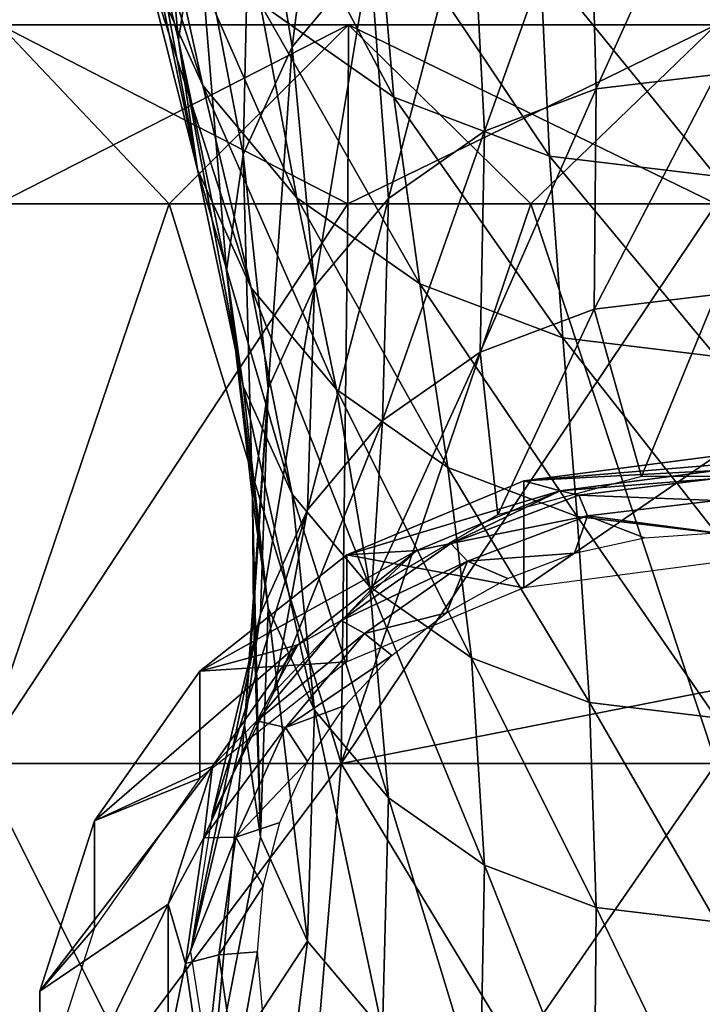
# Model space of a CAD drawing. Header units: millimetres. Extents: x -27 to 27, y -375 to 166.
# Tile 42 of 49: x -6.62 to -0.13, y 136.19 to 145.55. Entities that reach past the tile are written whole.
import ezdxf

# ---------------------------------------------------------------- set-up
doc = ezdxf.new("R2010")
doc.units = ezdxf.units.MM
doc.header["$LTSCALE"] = 62.577778
for name, color, linetype in [('33', 7, 'CONTINUOUS'), ('35', 7, 'CONTINUOUS'), ('36', 7, 'CONTINUOUS'), ('38', 7, 'CONTINUOUS'), ('40', 7, 'CONTINUOUS'), ('42', 7, 'CONTINUOUS'), ('44', 7, 'CONTINUOUS'), ('45', 7, 'CONTINUOUS')]:
    doc.layers.add(name, color=color, linetype=linetype)

msp = doc.modelspace()

# ---------------------------------------------------------------- linework, layer by layer
at = {"layer": '33', "color": 7, "linetype": 'CONTINUOUS', "true_color": 0xa2afbf}
for points in [[(-3.5656, 138.4774, -19.0745), (-7.0098, 138.4774, -18.0945), (-3.5043, 143.8, -15.3552), (-3.5656, 138.4774, -19.0745)], [(-3.5043, 143.8, -15.3552), (-7.0098, 138.4774, -18.0945), (-5.2014, 143.8, -14.8663), (-3.5043, 143.8, -15.3552)], [(-5.2014, 143.8, -14.8663), (-7.0098, 138.4774, -18.0945), (-6.8331, 143.8, -14.1905), (-5.2014, 143.8, -14.8663)], [(-7.0098, 138.4774, 18.0945), (-3.5656, 138.4774, 19.0745), (-5.2014, 143.8, 14.8663), (-7.0098, 138.4774, 18.0945)], [(-6.8331, 143.8, 14.1905), (-7.0098, 138.4774, 18.0945), (-5.2014, 143.8, 14.8663), (-6.8331, 143.8, 14.1905)], [(-5.2014, 143.8, 14.8663), (-3.5656, 138.4774, 19.0745), (-3.5043, 143.8, 15.3552), (-5.2014, 143.8, 14.8663)], [(0, 139.1768, -18.9983), (-3.5656, 138.4774, -19.0745), (0, 143.8, -15.75), (0, 139.1768, -18.9983)], [(0, 143.8, -15.75), (-3.5656, 138.4774, -19.0745), (-1.7632, 143.8, -15.651), (0, 143.8, -15.75)], [(-1.7632, 143.8, -15.651), (-3.5656, 138.4774, -19.0745), (-3.5043, 143.8, -15.3552), (-1.7632, 143.8, -15.651)], [(-3.5656, 138.4774, 19.0745), (0, 138.4774, 19.4049), (-1.7632, 143.8, 15.651), (-3.5656, 138.4774, 19.0745)], [(-3.5043, 143.8, 15.3552), (-3.5656, 138.4774, 19.0745), (-1.7632, 143.8, 15.651), (-3.5043, 143.8, 15.3552)], [(-1.7632, 143.8, 15.651), (0, 138.4774, 19.4049), (0, 143.8, 15.75), (-1.7632, 143.8, 15.651)], [(0, 138.4772, -19.405), (-3.5656, 138.4774, -19.0745), (0, 139.1768, -18.9983), (0, 138.4772, -19.405)], [(-4.0605, 132.6023, -21.7219), (-7.9828, 132.6023, -20.606), (-3.5656, 138.4774, -19.0745), (-4.0605, 132.6023, -21.7219)], [(-3.5656, 138.4774, -19.0745), (-7.9828, 132.6023, -20.606), (-7.0098, 138.4774, -18.0945), (-3.5656, 138.4774, -19.0745)], [(-7.9828, 132.6023, 20.606), (-4.0605, 132.6023, 21.7219), (-7.0098, 138.4774, 18.0945), (-7.9828, 132.6023, 20.606)], [(-7.0098, 138.4774, 18.0945), (-4.0605, 132.6023, 21.7219), (-3.5656, 138.4774, 19.0745), (-7.0098, 138.4774, 18.0945)], [(0, 138.4772, -19.405), (-4.0605, 132.6023, -21.7219), (-3.5656, 138.4774, -19.0745), (0, 138.4772, -19.405)], [(-4.0605, 132.6023, 21.7219), (0, 132.6023, 22.0982), (-3.5656, 138.4774, 19.0745), (-4.0605, 132.6023, 21.7219)], [(0, 134.122, -21.5166), (-4.0605, 132.6023, -21.7219), (0, 138.4772, -19.405), (0, 134.122, -21.5166)], [(-3.5656, 138.4774, 19.0745), (0, 132.6023, 22.0982), (0, 138.4774, 19.4049), (-3.5656, 138.4774, 19.0745)]]:
    msp.add_3dface(points, dxfattribs=at)
at = {"layer": '35', "color": 7, "linetype": 'CONTINUOUS', "true_color": 0xa2afbf}
for points in [[(-5.2014, 143.8, -14.8663), (-6.8331, 143.8, -14.1905), (-3.4962, 145.5, -15.3082), (-5.2014, 143.8, -14.8663)], [(-3.4962, 145.5, -15.3082), (-6.8331, 143.8, -14.1905), (-6.8152, 145.5, -14.146), (-3.4962, 145.5, -15.3082)], [(-6.8331, 143.8, 14.1905), (-5.2014, 143.8, 14.8663), (-6.8152, 145.5, 14.146), (-6.8331, 143.8, 14.1905)], [(-5.2014, 143.8, 14.8663), (-3.5043, 143.8, 15.3552), (-6.8152, 145.5, 14.146), (-5.2014, 143.8, 14.8663)], [(-6.8152, 145.5, 14.146), (-3.5043, 143.8, 15.3552), (-3.4962, 145.5, 15.3082), (-6.8152, 145.5, 14.146)], [(-3.5043, 143.8, -15.3552), (-5.2014, 143.8, -14.8663), (-3.4962, 145.5, -15.3082), (-3.5043, 143.8, -15.3552)], [(-1.7632, 143.8, -15.651), (-3.5043, 143.8, -15.3552), (0, 145.5, -15.7024), (-1.7632, 143.8, -15.651)], [(0, 145.5, -15.7024), (-3.5043, 143.8, -15.3552), (-3.4962, 145.5, -15.3082), (0, 145.5, -15.7024)], [(-3.5043, 143.8, 15.3552), (-1.7632, 143.8, 15.651), (-3.4962, 145.5, 15.3082), (-3.5043, 143.8, 15.3552)], [(-1.7632, 143.8, 15.651), (0, 143.8, 15.75), (-3.4962, 145.5, 15.3082), (-1.7632, 143.8, 15.651)], [(-3.4962, 145.5, 15.3082), (0, 143.8, 15.75), (0, 145.5, 15.7024), (-3.4962, 145.5, 15.3082)], [(0, 143.8, -15.75), (-1.7632, 143.8, -15.651), (0, 145.5, -15.7024), (0, 143.8, -15.75)]]:
    msp.add_3dface(points, dxfattribs=at)
at = {"layer": '36', "color": 7, "linetype": 'CONTINUOUS', "true_color": 0xa2afbf}
for points in [[(-3.4962, 145.5, -15.3082), (-6.8152, 145.5, -14.146), (-3.4962, 145.5, 15.3082), (-3.4962, 145.5, -15.3082)], [(-6.8152, 145.5, -14.146), (-6.8152, 145.5, 14.146), (-3.4962, 145.5, 15.3082), (-6.8152, 145.5, -14.146)], [(0, 145.5, -15.7024), (-3.4962, 145.5, -15.3082), (0, 145.5, 15.7024), (0, 145.5, -15.7024)], [(-3.4962, 145.5, -15.3082), (-3.4962, 145.5, 15.3082), (0, 145.5, 15.7024), (-3.4962, 145.5, -15.3082)]]:
    msp.add_3dface(points, dxfattribs=at)
at = {"layer": '38', "color": 7, "linetype": 'CONTINUOUS', "true_color": 0xa2afbf}
for points in [[(0, 141.4039, 18.9521), (-1.831, 141.1634, 19.0592), (0, 141.3158, 20.2965), (0, 141.4039, 18.9521)], [(0, 141.3158, 20.2965), (-1.831, 141.1634, 19.0592), (0, 141.2645, 21.6718), (0, 141.3158, 20.2965)], [(0, 141.2645, 21.6718), (-1.831, 141.1634, 19.0592), (-1.4837, 141.0696, 21.7586), (0, 141.2645, 21.6718)], [(-1.831, 141.1634, 19.0592), (-3.5138, 140.4615, 19.3717), (-1.4837, 141.0696, 21.7586), (-1.831, 141.1634, 19.0592)], [(-1.4837, 141.0696, 21.7586), (-3.5138, 140.4615, 19.3717), (-2.8473, 140.5008, 22.0119), (-1.4837, 141.0696, 21.7586)], [(-3.5138, 140.4615, 19.3717), (-4.912, 139.3549, 19.8644), (-2.8473, 140.5008, 22.0119), (-3.5138, 140.4615, 19.3717)], [(-2.8473, 140.5008, 22.0119), (-4.912, 139.3549, 19.8644), (-3.9801, 139.604, 22.4112), (-2.8473, 140.5008, 22.0119)], [(-4.912, 139.3549, 19.8644), (-5.9125, 137.9329, 20.4975), (-3.9801, 139.604, 22.4112), (-4.912, 139.3549, 19.8644)], [(-3.9801, 139.604, 22.4112), (-5.9125, 137.9329, 20.4975), (-4.7906, 138.452, 22.9241), (-3.9801, 139.604, 22.4112)], [(-5.9125, 137.9329, 20.4975), (-6.4338, 136.311, 21.2196), (-4.7906, 138.452, 22.9241), (-5.9125, 137.9329, 20.4975)], [(-4.7906, 138.452, 22.9241), (-6.4338, 136.311, 21.2196), (-5.2129, 137.1381, 23.5091), (-4.7906, 138.452, 22.9241)], [(-6.4338, 136.311, 21.2196), (-6.4338, 134.6207, 21.9722), (-5.2129, 137.1381, 23.5091), (-6.4338, 136.311, 21.2196)], [(-5.2129, 137.1381, 23.5091), (-6.4338, 134.6207, 21.9722), (-5.2129, 135.7687, 24.1188), (-5.2129, 137.1381, 23.5091)]]:
    msp.add_3dface(points, dxfattribs=at)
at = {"layer": '40', "color": 7, "linetype": 'CONTINUOUS', "true_color": 0xa2afbf}
for points in [[(0, 141.2645, 21.6718), (-1.4837, 141.0696, 21.7586), (0, 141.186, 22.0375), (0, 141.2645, 21.6718)], [(0, 141.186, 22.0375), (-1.4837, 141.0696, 21.7586), (-1.306, 141.029, 22.1074), (0, 141.186, 22.0375)], [(0, 141.186, 22.0375), (-1.306, 141.029, 22.1074), (0, 140.9784, 22.349), (0, 141.186, 22.0375)], [(-1.4837, 141.0696, 21.7586), (-2.8473, 140.5008, 22.0119), (-2.523, 140.5684, 22.3125), (-1.4837, 141.0696, 21.7586)], [(-1.306, 141.029, 22.1074), (-1.4837, 141.0696, 21.7586), (-2.523, 140.5684, 22.3125), (-1.306, 141.029, 22.1074)], [(-1.306, 141.029, 22.1074), (-2.523, 140.5684, 22.3125), (-1.2241, 140.8312, 22.4146), (-1.306, 141.029, 22.1074)], [(0, 140.9784, 22.349), (-1.306, 141.029, 22.1074), (-1.2241, 140.8312, 22.4146), (0, 140.9784, 22.349)], [(0, 140.9784, 22.349), (-1.2241, 140.8312, 22.4146), (0, 140.6715, 22.5621), (0, 140.9784, 22.349)], [(-1.2241, 140.8312, 22.4146), (-2.523, 140.5684, 22.3125), (-2.3649, 140.3996, 22.6068), (-1.2241, 140.8312, 22.4146)], [(-1.2241, 140.8312, 22.4146), (-2.3649, 140.3996, 22.6068), (-1.3481, 140.4765, 22.6489), (-1.2241, 140.8312, 22.4146)], [(-0.6822, 140.6225, 22.5839), (-1.2241, 140.8312, 22.4146), (-1.3481, 140.4765, 22.6489), (-0.6822, 140.6225, 22.5839)], [(0, 140.6715, 22.5621), (-1.2241, 140.8312, 22.4146), (-0.6822, 140.6225, 22.5839), (0, 140.6715, 22.5621)], [(-2.523, 140.5684, 22.3125), (-2.8473, 140.5008, 22.0119), (-3.5681, 139.8359, 22.6386), (-2.523, 140.5684, 22.3125)], [(-2.523, 140.5684, 22.3125), (-3.5681, 139.8359, 22.6386), (-2.3649, 140.3996, 22.6068), (-2.523, 140.5684, 22.3125)], [(-2.8473, 140.5008, 22.0119), (-3.9801, 139.604, 22.4112), (-3.5681, 139.8359, 22.6386), (-2.8473, 140.5008, 22.0119)], [(-1.3481, 140.4765, 22.6489), (-2.3649, 140.3996, 22.6068), (-1.9809, 140.237, 22.7555), (-1.3481, 140.4765, 22.6489)], [(-2.3649, 140.3996, 22.6068), (-3.5681, 139.8359, 22.6386), (-3.3444, 139.7129, 22.9125), (-2.3649, 140.3996, 22.6068)], [(-2.3649, 140.3996, 22.6068), (-3.3444, 139.7129, 22.9125), (-2.5648, 139.91, 22.9011), (-2.3649, 140.3996, 22.6068)], [(-1.9809, 140.237, 22.7555), (-2.3649, 140.3996, 22.6068), (-2.5648, 139.91, 22.9011), (-1.9809, 140.237, 22.7555)], [(-2.5648, 139.91, 22.9011), (-3.3444, 139.7129, 22.9125), (-3.0855, 139.5036, 23.0821), (-2.5648, 139.91, 22.9011)], [(-3.5681, 139.8359, 22.6386), (-3.9801, 139.604, 22.4112), (-4.37, 138.8811, 23.0637), (-3.5681, 139.8359, 22.6386)], [(-3.5681, 139.8359, 22.6386), (-4.37, 138.8811, 23.0637), (-3.3444, 139.7129, 22.9125), (-3.5681, 139.8359, 22.6386)], [(-3.3444, 139.7129, 22.9125), (-4.37, 138.8811, 23.0637), (-4.096, 138.818, 23.3109), (-3.3444, 139.7129, 22.9125)], [(-3.3444, 139.7129, 22.9125), (-4.096, 138.818, 23.3109), (-3.0855, 139.5036, 23.0821), (-3.3444, 139.7129, 22.9125)], [(-3.9801, 139.604, 22.4112), (-4.7906, 138.452, 22.9241), (-4.37, 138.8811, 23.0637), (-3.9801, 139.604, 22.4112)], [(-3.0855, 139.5036, 23.0821), (-4.096, 138.818, 23.3109), (-3.5301, 139.0279, 23.2939), (-3.0855, 139.5036, 23.0821)], [(-3.5301, 139.0279, 23.2939), (-4.096, 138.818, 23.3109), (-3.8876, 138.4946, 23.5313), (-3.5301, 139.0279, 23.2939)], [(-4.37, 138.8811, 23.0637), (-4.7906, 138.452, 22.9241), (-4.8741, 137.7693, 23.5587), (-4.37, 138.8811, 23.0637)], [(-4.37, 138.8811, 23.0637), (-4.8741, 137.7693, 23.5587), (-4.096, 138.818, 23.3109), (-4.37, 138.8811, 23.0637)], [(-4.096, 138.818, 23.3109), (-4.8741, 137.7693, 23.5587), (-4.5685, 137.776, 23.7749), (-4.096, 138.818, 23.3109)], [(-4.096, 138.818, 23.3109), (-4.5685, 137.776, 23.7749), (-3.8876, 138.4946, 23.5313), (-4.096, 138.818, 23.3109)], [(-3.8876, 138.4946, 23.5313), (-4.5685, 137.776, 23.7749), (-4.1494, 137.917, 23.7885), (-3.8876, 138.4946, 23.5313)], [(-4.7906, 138.452, 22.9241), (-5.2129, 137.1381, 23.5091), (-4.8741, 137.7693, 23.5587), (-4.7906, 138.452, 22.9241)], [(-4.1494, 137.917, 23.7885), (-4.5685, 137.776, 23.7749), (-4.309, 137.3091, 24.0591), (-4.1494, 137.917, 23.7885)], [(-4.8741, 137.7693, 23.5587), (-5.2129, 137.1381, 23.5091), (-5.0461, 136.5762, 24.0899), (-4.8741, 137.7693, 23.5587)], [(-4.8741, 137.7693, 23.5587), (-5.0461, 136.5762, 24.0899), (-4.5685, 137.776, 23.7749), (-4.8741, 137.7693, 23.5587)], [(-4.5685, 137.776, 23.7749), (-5.0461, 136.5762, 24.0899), (-4.7297, 136.6576, 24.2728), (-4.5685, 137.776, 23.7749)], [(-4.5685, 137.776, 23.7749), (-4.7297, 136.6576, 24.2728), (-4.309, 137.3091, 24.0591), (-4.5685, 137.776, 23.7749)], [(-4.309, 137.3091, 24.0591), (-4.7297, 136.6576, 24.2728), (-4.3627, 136.686, 24.3365), (-4.309, 137.3091, 24.0591)], [(-5.2129, 137.1381, 23.5091), (-5.2129, 135.7687, 24.1188), (-5.0461, 136.5762, 24.0899), (-5.2129, 137.1381, 23.5091)], [(-5.0461, 136.5762, 24.0899), (-4.8741, 135.3831, 24.6211), (-4.7297, 136.6576, 24.2728), (-5.0461, 136.5762, 24.0899)], [(-4.7297, 136.6576, 24.2728), (-4.8741, 135.3831, 24.6211), (-4.5685, 135.5393, 24.7707), (-4.7297, 136.6576, 24.2728)], [(-4.7297, 136.6576, 24.2728), (-4.5685, 135.5393, 24.7707), (-4.3627, 136.686, 24.3365), (-4.7297, 136.6576, 24.2728)], [(-4.3627, 136.686, 24.3365), (-4.5685, 135.5393, 24.7707), (-4.309, 136.0629, 24.614), (-4.3627, 136.686, 24.3365)], [(-5.0461, 136.5762, 24.0899), (-5.2129, 135.7687, 24.1188), (-4.8741, 135.3831, 24.6211), (-5.0461, 136.5762, 24.0899)]]:
    msp.add_3dface(points, dxfattribs=at)
at = {"layer": '42', "color": 7, "linetype": 'CONTINUOUS', "true_color": 0xa2afbf}
for points in [[(-1.831, 141.1634, 19.0592), (0, 141.4039, 18.9521), (-1.8313, 140.1465, 16.7753), (-1.831, 141.1634, 19.0592)], [(0, 141.4039, 18.9521), (0, 140.387, 16.6682), (-1.8313, 140.1465, 16.7753), (0, 141.4039, 18.9521)], [(-3.5138, 140.4615, 19.3717), (-1.831, 141.1634, 19.0592), (-1.8313, 140.1465, 16.7753), (-3.5138, 140.4615, 19.3717)], [(-4.912, 139.3549, 19.8644), (-3.5138, 140.4615, 19.3717), (-3.5142, 139.4444, 17.0879), (-4.912, 139.3549, 19.8644)], [(-3.5142, 139.4444, 17.0879), (-3.5138, 140.4615, 19.3717), (-1.8313, 140.1465, 16.7753), (-3.5142, 139.4444, 17.0879)], [(-4.9124, 138.3376, 17.5807), (-4.912, 139.3549, 19.8644), (-3.5142, 139.4444, 17.0879), (-4.9124, 138.3376, 17.5807)], [(-5.9125, 137.9329, 20.4975), (-4.912, 139.3549, 19.8644), (-4.9124, 138.3376, 17.5807), (-5.9125, 137.9329, 20.4975)], [(-5.9126, 136.9157, 18.2138), (-5.9125, 137.9329, 20.4975), (-4.9124, 138.3376, 17.5807), (-5.9126, 136.9157, 18.2138)], [(-6.4338, 136.311, 21.2196), (-5.9125, 137.9329, 20.4975), (-5.9126, 136.9157, 18.2138), (-6.4338, 136.311, 21.2196)], [(-6.4338, 135.2941, 18.9358), (-6.4338, 136.311, 21.2196), (-5.9126, 136.9157, 18.2138), (-6.4338, 135.2941, 18.9358)], [(-6.4338, 134.6207, 21.9722), (-6.4338, 136.311, 21.2196), (-6.4338, 133.6039, 19.6883), (-6.4338, 134.6207, 21.9722)], [(-6.4338, 133.6039, 19.6883), (-6.4338, 136.311, 21.2196), (-6.4338, 135.2941, 18.9358), (-6.4338, 133.6039, 19.6883)]]:
    msp.add_3dface(points, dxfattribs=at)
at = {"layer": '44', "color": 7, "linetype": 'CONTINUOUS'}
for points in [[(-4.9334, 146.5403, 43.2195), (-5.1135, 145.3582, 43.8145), (-5.4474, 148.8332, 48.0308), (-4.9334, 146.5403, 43.2195)], [(-5.4474, 148.8332, 48.0308), (-5.1135, 145.3582, 43.8145), (-5.3123, 146.1794, 45.659), (-5.4474, 148.8332, 48.0308)], [(-3.6115, 148.632, 42.2883), (-4.0333, 145.2926, 37.9421), (-4.4232, 147.6656, 42.7185), (-3.6115, 148.632, 42.2883)], [(-3.2932, 146.1737, 37.5498), (-4.0333, 145.2926, 37.9421), (-3.6115, 148.632, 42.2883), (-3.2932, 146.1737, 37.5498)], [(-4.4232, 147.6656, 42.7185), (-4.4985, 144.2665, 38.3989), (-4.9334, 146.5403, 43.2195), (-4.4232, 147.6656, 42.7185)], [(-4.0333, 145.2926, 37.9421), (-4.4985, 144.2665, 38.3989), (-4.4232, 147.6656, 42.7185), (-4.0333, 145.2926, 37.9421)], [(0, 147.4199, 36.9949), (-1.1414, 144.8914, 32.2928), (-1.2054, 147.2749, 37.0595), (0, 147.4199, 36.9949)], [(0, 145.0287, 32.2317), (-1.1414, 144.8914, 32.2928), (0, 147.4199, 36.9949), (0, 145.0287, 32.2317)], [(-1.2054, 147.2749, 37.0595), (-2.2051, 144.4889, 32.472), (-2.3286, 146.8499, 37.2487), (-1.2054, 147.2749, 37.0595)], [(-1.1414, 144.8914, 32.2928), (-2.2051, 144.4889, 32.472), (-1.2054, 147.2749, 37.0595), (-1.1414, 144.8914, 32.2928)], [(-2.3286, 146.8499, 37.2487), (-3.1184, 143.8487, 32.7571), (-3.2932, 146.1737, 37.5498), (-2.3286, 146.8499, 37.2487)], [(-2.2051, 144.4889, 32.472), (-3.1184, 143.8487, 32.7571), (-2.3286, 146.8499, 37.2487), (-2.2051, 144.4889, 32.472)], [(-4.9334, 146.5403, 43.2195), (-4.6574, 143.1664, 38.8917), (-5.1135, 145.3582, 43.8145), (-4.9334, 146.5403, 43.2195)], [(-4.4985, 144.2665, 38.3989), (-4.6574, 143.1664, 38.8917), (-4.9334, 146.5403, 43.2195), (-4.4985, 144.2665, 38.3989)], [(-3.2932, 146.1737, 37.5498), (-3.8193, 143.0143, 33.1286), (-4.0333, 145.2926, 37.9421), (-3.2932, 146.1737, 37.5498)], [(-3.1184, 143.8487, 32.7571), (-3.8193, 143.0143, 33.1286), (-3.2932, 146.1737, 37.5498), (-3.1184, 143.8487, 32.7571)], [(-4.0333, 145.2926, 37.9421), (-4.2599, 142.0426, 33.5612), (-4.4985, 144.2665, 38.3989), (-4.0333, 145.2926, 37.9421)], [(-3.8193, 143.0143, 33.1286), (-4.2599, 142.0426, 33.5612), (-4.0333, 145.2926, 37.9421), (-3.8193, 143.0143, 33.1286)], [(0, 142.9377, 27.346), (-1.1614, 142.7981, 27.4082), (0, 145.0287, 32.2317), (0, 142.9377, 27.346)], [(0, 145.0287, 32.2317), (-1.1614, 142.7981, 27.4082), (-1.1414, 144.8914, 32.2928), (0, 145.0287, 32.2317)], [(-1.1614, 142.7981, 27.4082), (-2.2436, 142.3885, 27.5905), (-1.1414, 144.8914, 32.2928), (-1.1614, 142.7981, 27.4082)], [(-1.1414, 144.8914, 32.2928), (-2.2436, 142.3885, 27.5905), (-2.2051, 144.4889, 32.472), (-1.1414, 144.8914, 32.2928)], [(-2.2436, 142.3885, 27.5905), (-3.1729, 141.7371, 27.8806), (-2.2051, 144.4889, 32.472), (-2.2436, 142.3885, 27.5905)], [(-2.2051, 144.4889, 32.472), (-3.1729, 141.7371, 27.8806), (-3.1184, 143.8487, 32.7571), (-2.2051, 144.4889, 32.472)], [(-4.4985, 144.2665, 38.3989), (-4.4101, 140.9987, 34.023), (-4.6574, 143.1664, 38.8917), (-4.4985, 144.2665, 38.3989)], [(-4.2599, 142.0426, 33.5612), (-4.4101, 140.9987, 34.023), (-4.4985, 144.2665, 38.3989), (-4.2599, 142.0426, 33.5612)], [(-3.1729, 141.7371, 27.8806), (-3.886, 140.8881, 28.2586), (-3.1184, 143.8487, 32.7571), (-3.1729, 141.7371, 27.8806)], [(-3.1184, 143.8487, 32.7571), (-3.886, 140.8881, 28.2586), (-3.8193, 143.0143, 33.1286), (-3.1184, 143.8487, 32.7571)], [(-3.886, 140.8881, 28.2586), (-4.3342, 139.8995, 28.6987), (-3.8193, 143.0143, 33.1286), (-3.886, 140.8881, 28.2586)], [(-3.8193, 143.0143, 33.1286), (-4.3342, 139.8995, 28.6987), (-4.2599, 142.0426, 33.5612), (-3.8193, 143.0143, 33.1286)], [(-1.1614, 142.7981, 27.4082), (0, 142.9377, 27.346), (-0.7116, 141.2073, 22.3236), (-1.1614, 142.7981, 27.4082)], [(-0.7116, 141.2073, 22.3236), (0, 142.9377, 27.346), (0.7116, 141.2073, 22.3236), (-0.7116, 141.2073, 22.3236)], [(-2.2436, 142.3885, 27.5905), (-1.1614, 142.7981, 27.4082), (-2.0771, 140.841, 22.4866), (-2.2436, 142.3885, 27.5905)], [(-2.0771, 140.841, 22.4866), (-1.1614, 142.7981, 27.4082), (-0.7116, 141.2073, 22.3236), (-2.0771, 140.841, 22.4866)], [(-3.1729, 141.7371, 27.8806), (-2.2436, 142.3885, 27.5905), (-3.2744, 140.138, 22.7996), (-3.1729, 141.7371, 27.8806)], [(-3.2744, 140.138, 22.7996), (-2.2436, 142.3885, 27.5905), (-2.0771, 140.841, 22.4866), (-3.2744, 140.138, 22.7996)], [(-4.3342, 139.8995, 28.6987), (-4.4869, 138.8407, 29.1759), (-4.2599, 142.0426, 33.5612), (-4.3342, 139.8995, 28.6987)], [(-4.2599, 142.0426, 33.5612), (-4.4869, 138.8407, 29.1759), (-4.401, 139.9082, 31.5736), (-4.2599, 142.0426, 33.5612)], [(-4.4101, 140.9987, 34.023), (-4.2599, 142.0426, 33.5612), (-4.401, 139.9082, 31.5736), (-4.4101, 140.9987, 34.023)], [(-3.886, 140.8881, 28.2586), (-3.1729, 141.7371, 27.8806), (-4.2063, 139.1555, 23.237), (-3.886, 140.8881, 28.2586)], [(-4.2063, 139.1555, 23.237), (-3.1729, 141.7371, 27.8806), (-3.2744, 140.138, 22.7996), (-4.2063, 139.1555, 23.237)], [(-4.3342, 139.8995, 28.6987), (-3.886, 140.8881, 28.2586), (-4.7975, 137.9729, 23.7636), (-4.3342, 139.8995, 28.6987)], [(-4.7975, 137.9729, 23.7636), (-3.886, 140.8881, 28.2586), (-4.2063, 139.1555, 23.237), (-4.7975, 137.9729, 23.7636)], [(-4.4869, 138.8407, 29.1759), (-4.3342, 139.8995, 28.6987), (-5, 136.686, 24.3365), (-4.4869, 138.8407, 29.1759)], [(-5, 136.686, 24.3365), (-4.3342, 139.8995, 28.6987), (-4.7975, 137.9729, 23.7636), (-5, 136.686, 24.3365)]]:
    msp.add_3dface(points, dxfattribs=at)
at = {"layer": '45', "color": 7, "linetype": 'CONTINUOUS'}
for points in [[(-5.3106, 146.8633, 54.7332), (-5.9232, 148.2144, 54.1316), (-4.884, 144.9238, 49.7714), (-5.3106, 146.8633, 54.7332)], [(-4.884, 144.9238, 49.7714), (-5.9232, 148.2144, 54.1316), (-5.4474, 146.1663, 49.2182), (-4.884, 144.9238, 49.7714)], [(-3.232, 146.71, 60.6139), (-4.5708, 147.6484, 60.1961), (-3.0661, 144.8128, 55.6461), (-3.232, 146.71, 60.6139)], [(-3.0661, 144.8128, 55.6461), (-4.5708, 147.6484, 60.1961), (-4.3361, 145.703, 55.2497), (-3.0661, 144.8128, 55.6461)], [(-5.6465, 147.5282, 48.6883), (-5.3123, 146.1794, 45.659), (-4.9334, 144.1251, 44.2949), (-5.6465, 147.5282, 48.6883)], [(-5.4474, 146.1663, 49.2182), (-5.6465, 147.5282, 48.6883), (-4.9334, 144.1251, 44.2949), (-5.4474, 146.1663, 49.2182)], [(-4.3361, 145.703, 55.2497), (-5.3106, 146.8633, 54.7332), (-3.9877, 143.8568, 50.2465), (-4.3361, 145.703, 55.2497)], [(-3.9877, 143.8568, 50.2465), (-5.3106, 146.8633, 54.7332), (-4.884, 144.9238, 49.7714), (-3.9877, 143.8568, 50.2465)], [(-1.673, 146.12, 60.8766), (-3.232, 146.71, 60.6139), (-1.5871, 144.2531, 55.8953), (-1.673, 146.12, 60.8766)], [(-1.5871, 144.2531, 55.8953), (-3.232, 146.71, 60.6139), (-3.0661, 144.8128, 55.6461), (-1.5871, 144.2531, 55.8953)], [(-4.884, 144.9238, 49.7714), (-5.4474, 146.1663, 49.2182), (-4.4232, 142.9997, 44.7959), (-4.884, 144.9238, 49.7714)], [(-4.4232, 142.9997, 44.7959), (-5.4474, 146.1663, 49.2182), (-4.9334, 144.1251, 44.2949), (-4.4232, 142.9997, 44.7959)], [(-5.3123, 146.1794, 45.659), (-5.1135, 145.3582, 43.8145), (-4.9334, 144.1251, 44.2949), (-5.3123, 146.1794, 45.659)], [(0, 145.9188, 60.9662), (-1.673, 146.12, 60.8766), (0, 144.0623, 55.9803), (0, 145.9188, 60.9662)], [(0, 144.0623, 55.9803), (-1.673, 146.12, 60.8766), (-1.5871, 144.2531, 55.8953), (0, 144.0623, 55.9803)], [(-3.0661, 144.8128, 55.6461), (-4.3361, 145.703, 55.2497), (-2.8198, 143.038, 50.611), (-3.0661, 144.8128, 55.6461)], [(-2.8198, 143.038, 50.611), (-4.3361, 145.703, 55.2497), (-3.9877, 143.8568, 50.2465), (-2.8198, 143.038, 50.611)], [(-5.1135, 145.3582, 43.8145), (-4.6574, 143.1664, 38.8917), (-4.4985, 142.0641, 39.3795), (-5.1135, 145.3582, 43.8145)], [(-4.9334, 144.1251, 44.2949), (-5.1135, 145.3582, 43.8145), (-4.4985, 142.0641, 39.3795), (-4.9334, 144.1251, 44.2949)], [(-3.9877, 143.8568, 50.2465), (-4.884, 144.9238, 49.7714), (-3.6115, 142.0334, 45.2261), (-3.9877, 143.8568, 50.2465)], [(-3.6115, 142.0334, 45.2261), (-4.884, 144.9238, 49.7714), (-4.4232, 142.9997, 44.7959), (-3.6115, 142.0334, 45.2261)], [(-1.5871, 144.2531, 55.8953), (-3.0661, 144.8128, 55.6461), (-1.4596, 142.5233, 50.8401), (-1.5871, 144.2531, 55.8953)], [(-1.4596, 142.5233, 50.8401), (-3.0661, 144.8128, 55.6461), (-2.8198, 143.038, 50.611), (-1.4596, 142.5233, 50.8401)], [(0, 144.0623, 55.9803), (-1.5871, 144.2531, 55.8953), (0, 142.3478, 50.9183), (0, 144.0623, 55.9803)], [(0, 142.3478, 50.9183), (-1.5871, 144.2531, 55.8953), (-1.4596, 142.5233, 50.8401), (0, 142.3478, 50.9183)], [(-4.4232, 142.9997, 44.7959), (-4.9334, 144.1251, 44.2949), (-4.0333, 141.038, 39.8363), (-4.4232, 142.9997, 44.7959)], [(-4.0333, 141.038, 39.8363), (-4.9334, 144.1251, 44.2949), (-4.4985, 142.0641, 39.3795), (-4.0333, 141.038, 39.8363)], [(-2.8198, 143.038, 50.611), (-3.9877, 143.8568, 50.2465), (-2.5537, 141.2919, 45.5563), (-2.8198, 143.038, 50.611)], [(-2.5537, 141.2919, 45.5563), (-3.9877, 143.8568, 50.2465), (-3.6115, 142.0334, 45.2261), (-2.5537, 141.2919, 45.5563)], [(-4.6574, 143.1664, 38.8917), (-4.4101, 140.9987, 34.023), (-4.2599, 139.9571, 34.4898), (-4.6574, 143.1664, 38.8917)], [(-4.4985, 142.0641, 39.3795), (-4.6574, 143.1664, 38.8917), (-4.2599, 139.9571, 34.4898), (-4.4985, 142.0641, 39.3795)], [(-3.6115, 142.0334, 45.2261), (-4.4232, 142.9997, 44.7959), (-3.2932, 140.1569, 40.2286), (-3.6115, 142.0334, 45.2261)], [(-3.2932, 140.1569, 40.2286), (-4.4232, 142.9997, 44.7959), (-4.0333, 141.038, 39.8363), (-3.2932, 140.1569, 40.2286)], [(-1.4596, 142.5233, 50.8401), (-2.8198, 143.038, 50.611), (-1.3219, 140.8258, 45.7638), (-1.4596, 142.5233, 50.8401)], [(-1.3219, 140.8258, 45.7638), (-2.8198, 143.038, 50.611), (-2.5537, 141.2919, 45.5563), (-1.3219, 140.8258, 45.7638)], [(0, 142.3478, 50.9183), (-1.4596, 142.5233, 50.8401), (0, 140.6668, 45.8346), (0, 142.3478, 50.9183)], [(0, 140.6668, 45.8346), (-1.4596, 142.5233, 50.8401), (-1.3219, 140.8258, 45.7638), (0, 140.6668, 45.8346)], [(-4.0333, 141.038, 39.8363), (-4.4985, 142.0641, 39.3795), (-3.8193, 138.9854, 34.9224), (-4.0333, 141.038, 39.8363)], [(-3.8193, 138.9854, 34.9224), (-4.4985, 142.0641, 39.3795), (-4.2599, 139.9571, 34.4898), (-3.8193, 138.9854, 34.9224)], [(-2.5537, 141.2919, 45.5563), (-3.6115, 142.0334, 45.2261), (-2.3286, 139.4807, 40.5297), (-2.5537, 141.2919, 45.5563)], [(-2.3286, 139.4807, 40.5297), (-3.6115, 142.0334, 45.2261), (-3.2932, 140.1569, 40.2286), (-2.3286, 139.4807, 40.5297)], [(-1.3219, 140.8258, 45.7638), (-2.5537, 141.2919, 45.5563), (-1.2054, 139.0557, 40.7189), (-1.3219, 140.8258, 45.7638)], [(-1.2054, 139.0557, 40.7189), (-2.5537, 141.2919, 45.5563), (-2.3286, 139.4807, 40.5297), (-1.2054, 139.0557, 40.7189)], [(-3.2932, 140.1569, 40.2286), (-4.0333, 141.038, 39.8363), (-3.1184, 138.151, 35.2939), (-3.2932, 140.1569, 40.2286)], [(-3.1184, 138.151, 35.2939), (-4.0333, 141.038, 39.8363), (-3.8193, 138.9854, 34.9224), (-3.1184, 138.151, 35.2939)], [(-4.4101, 140.9987, 34.023), (-4.401, 139.9082, 31.5736), (-4.3342, 137.7776, 29.6435), (-4.4101, 140.9987, 34.023)], [(-4.2599, 139.9571, 34.4898), (-4.4101, 140.9987, 34.023), (-4.3342, 137.7776, 29.6435), (-4.2599, 139.9571, 34.4898)], [(0, 140.6668, 45.8346), (-1.3219, 140.8258, 45.7638), (0, 138.9107, 40.7835), (0, 140.6668, 45.8346)], [(0, 138.9107, 40.7835), (-1.3219, 140.8258, 45.7638), (-1.2054, 139.0557, 40.7189), (0, 138.9107, 40.7835)], [(-2.3286, 139.4807, 40.5297), (-3.2932, 140.1569, 40.2286), (-2.2051, 137.5107, 35.5789), (-2.3286, 139.4807, 40.5297)], [(-2.2051, 137.5107, 35.5789), (-3.2932, 140.1569, 40.2286), (-3.1184, 138.151, 35.2939), (-2.2051, 137.5107, 35.5789)], [(-4.401, 139.9082, 31.5736), (-4.4869, 138.8407, 29.1759), (-4.3342, 137.7776, 29.6435), (-4.401, 139.9082, 31.5736)], [(-3.886, 136.7889, 30.0837), (-4.2599, 139.9571, 34.4898), (-4.3342, 137.7776, 29.6435), (-3.886, 136.7889, 30.0837)], [(-3.8193, 138.9854, 34.9224), (-4.2599, 139.9571, 34.4898), (-3.886, 136.7889, 30.0837), (-3.8193, 138.9854, 34.9224)], [(-1.2054, 139.0557, 40.7189), (-2.3286, 139.4807, 40.5297), (-1.1414, 137.1082, 35.7581), (-1.2054, 139.0557, 40.7189)], [(-1.1414, 137.1082, 35.7581), (-2.3286, 139.4807, 40.5297), (-2.2051, 137.5107, 35.5789), (-1.1414, 137.1082, 35.7581)], [(0, 138.9107, 40.7835), (-1.2054, 139.0557, 40.7189), (0, 136.971, 35.8193), (0, 138.9107, 40.7835)], [(0, 136.971, 35.8193), (-1.2054, 139.0557, 40.7189), (-1.1414, 137.1082, 35.7581), (0, 136.971, 35.8193)], [(-3.1729, 135.94, 30.4616), (-3.8193, 138.9854, 34.9224), (-3.886, 136.7889, 30.0837), (-3.1729, 135.94, 30.4616)], [(-3.1184, 138.151, 35.2939), (-3.8193, 138.9854, 34.9224), (-3.1729, 135.94, 30.4616), (-3.1184, 138.151, 35.2939)], [(-4.4869, 138.8407, 29.1759), (-5, 136.686, 24.3365), (-4.7975, 135.3992, 24.9095), (-4.4869, 138.8407, 29.1759)], [(-4.3342, 137.7776, 29.6435), (-4.4869, 138.8407, 29.1759), (-4.7975, 135.3992, 24.9095), (-4.3342, 137.7776, 29.6435)], [(-2.2436, 135.2885, 30.7517), (-3.1184, 138.151, 35.2939), (-3.1729, 135.94, 30.4616), (-2.2436, 135.2885, 30.7517)], [(-2.2051, 137.5107, 35.5789), (-3.1184, 138.151, 35.2939), (-2.2436, 135.2885, 30.7517), (-2.2051, 137.5107, 35.5789)], [(-3.886, 136.7889, 30.0837), (-4.3342, 137.7776, 29.6435), (-4.7975, 135.3992, 24.9095), (-3.886, 136.7889, 30.0837)], [(-1.1614, 134.879, 30.934), (-2.2051, 137.5107, 35.5789), (-2.2436, 135.2885, 30.7517), (-1.1614, 134.879, 30.934)], [(-1.1414, 137.1082, 35.7581), (-2.2051, 137.5107, 35.5789), (-1.1614, 134.879, 30.934), (-1.1414, 137.1082, 35.7581)], [(0, 134.7393, 30.9962), (-1.1414, 137.1082, 35.7581), (-1.1614, 134.879, 30.934), (0, 134.7393, 30.9962)], [(0, 136.971, 35.8193), (-1.1414, 137.1082, 35.7581), (0, 134.7393, 30.9962), (0, 136.971, 35.8193)], [(-4.2063, 134.2165, 25.436), (-3.886, 136.7889, 30.0837), (-4.7975, 135.3992, 24.9095), (-4.2063, 134.2165, 25.436)], [(-3.1729, 135.94, 30.4616), (-3.886, 136.7889, 30.0837), (-4.2063, 134.2165, 25.436), (-3.1729, 135.94, 30.4616)]]:
    msp.add_3dface(points, dxfattribs=at)

doc.saveas('drawing.dxf')
